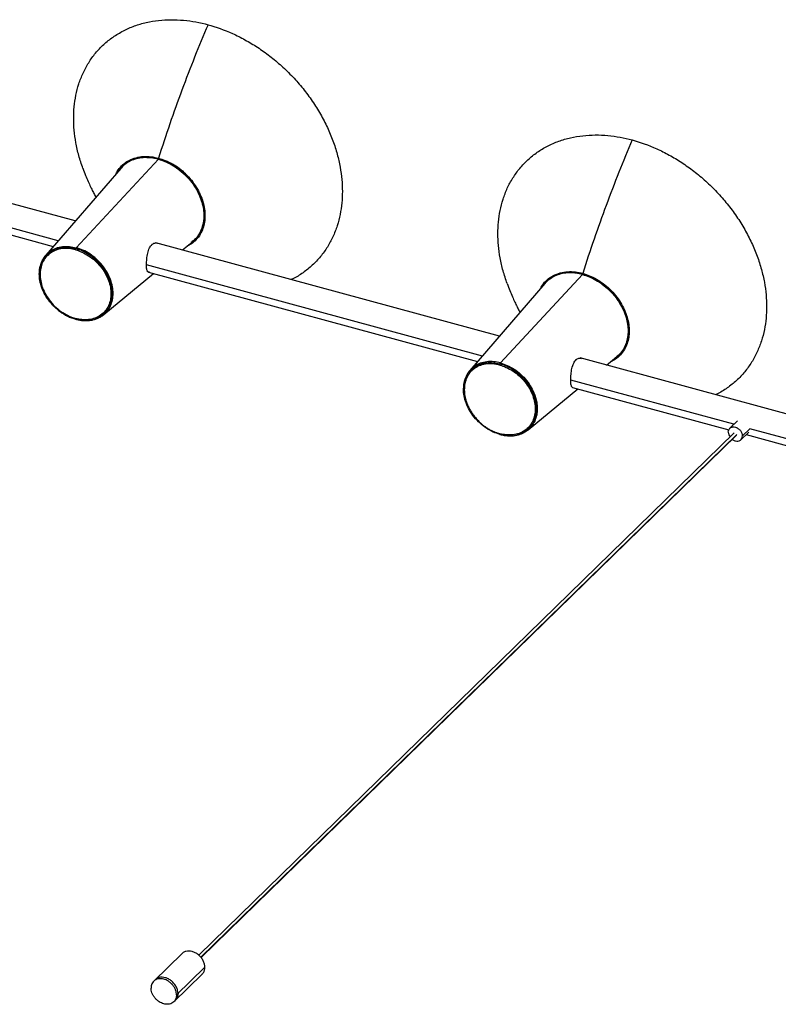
# Paper-space layout '_Trimétrica' of a CAD drawing. Header units: millimetres. Extents: x -1231 to -12, y 3188 to 3876.
# Tile 5 of 6: x -744 to -270, y 3188 to 3804. Entities that reach past the tile are written whole.
import ezdxf

# ---------------------------------------------------------------- set-up
doc = ezdxf.new("R2010")
doc.units = ezdxf.units.MM

psp = doc.layouts.new('_Trimétrica')

# ---------------------------------------------------------------- linework, layer by layer
at = {"color": 7, "linetype": 'Continuous', "lineweight": 25}
for p, q in [((-709.64, 3677.87), (-924.61, 3736.3)), ((-709.08, 3661.06), (-657.72, 3716.42)), ((-681.25, 3710.72), (-728.15, 3656.44)), ((-720.4, 3665.42), (-817.07, 3691.69)), ((-818.99, 3687.9), (-723.41, 3661.93)), ((-661.65, 3663.13), (-661.49, 3663.25)), ((-444.31, 3605.76), (-659.28, 3664.19)), ((-642.67, 3659.67), (-636.43, 3664.8)), ((-728.25, 3656.3), (-728.12, 3656.41)), ((-455.07, 3593.31), (-665.12, 3650.4)), ((-691.83, 3619.23), (-660.66, 3644.87)), ((-663.95, 3645.76), (-458.09, 3589.82)), ((-443.75, 3588.95), (-392.39, 3644.31)), ((-415.93, 3638.61), (-462.83, 3584.33)), ((-377.34, 3587.56), (-371.1, 3592.69)), ((-396.32, 3591.02), (-396.17, 3591.14)), ((-178.99, 3533.65), (-393.96, 3592.08)), ((-462.8, 3584.3), (-462.94, 3584.17)), ((-297.76, 3550.56), (-399.8, 3578.29)), ((-398.62, 3573.65), (-300.96, 3547.11)), ((-426.5, 3547.12), (-395.33, 3572.76)), ((-295.43, 3552.84), (-300.33, 3548.05)), ((-297.57, 3545.23), (-632.44, 3218.39)), ((-631.18, 3217.12), (-296.01, 3544.26)), ((-631.03, 3216.97), (-296.21, 3543.76)), ((-293.33, 3540.91), (-288.43, 3545.69)), ((-292.41, 3543.28), (-287.74, 3547.83)), ((-290.02, 3544.14), (-192.76, 3517.71)), ((-189.75, 3521.2), (-287.74, 3547.83)), ((-642.87, 3219.39), (-660.6, 3202.08)), ((-628.61, 3210.79), (-646.35, 3193.48)), ((-648.01, 3189.22), (-630.28, 3206.53))]:
    psp.add_line(p, q, dxfattribs=at)
for points, knots in [([(-710.68, 3742.01), (-710.68, 3746.81), (-710.24, 3751.66), (-708.8, 3758.83), (-708.19, 3761.2), (-706.69, 3765.86), (-705.81, 3768.15), (-703.76, 3772.61), (-702.6, 3774.77), (-699.99, 3778.94), (-698.56, 3780.95), (-695.42, 3784.75), (-693.71, 3786.55), (-690.07, 3789.91), (-688.12, 3791.47), (-684.02, 3794.33), (-681.86, 3795.63), (-677.37, 3797.94), (-675.04, 3798.96), (-670.24, 3800.7), (-667.77, 3801.42), (-662.73, 3802.57), (-660.17, 3803.01), (-655, 3803.58), (-652.39, 3803.73), (-647.16, 3803.76), (-644.55, 3803.64), (-636.75, 3802.92), (-631.61, 3801.95), (-626.66, 3800.61)], [0, 0, 0, 0, 0.125, 0.125, 0.1875, 0.1875, 0.25, 0.25, 0.3125, 0.3125, 0.375, 0.375, 0.4375, 0.4375, 0.5, 0.5, 0.5625, 0.5625, 0.625, 0.625, 0.6875, 0.6875, 0.75, 0.75, 0.8125, 0.8125, 0.875, 0.875, 1, 1, 1, 1]), ([(-626.66, 3800.61), (-632.34, 3787.34), (-637.8, 3773.66), (-648.16, 3745.73), (-653.05, 3731.49), (-657.61, 3717.12)], [0, 0, 0, 0, 0.5, 0.5, 1, 1, 1, 1]), ([(-626.66, 3800.61), (-621.71, 3799.26), (-616.57, 3797.44), (-608.77, 3793.92), (-606.15, 3792.62), (-600.92, 3789.74), (-598.31, 3788.18), (-593.14, 3784.79), (-590.58, 3782.97), (-585.55, 3779.08), (-583.08, 3777.01), (-578.28, 3772.66), (-575.94, 3770.38), (-571.45, 3765.62), (-569.29, 3763.15), (-565.19, 3758.06), (-563.25, 3755.44), (-559.6, 3750.1), (-557.9, 3747.37), (-554.76, 3741.87), (-553.32, 3739.08), (-550.72, 3733.5), (-549.56, 3730.7), (-547.51, 3725.13), (-546.62, 3722.36), (-545.13, 3716.89), (-544.52, 3714.19), (-543.07, 3706.23), (-542.63, 3701.13), (-542.63, 3696.34)], [0, 0, 0, 0, 0.125, 0.125, 0.1875, 0.1875, 0.25, 0.25, 0.3125, 0.3125, 0.375, 0.375, 0.4375, 0.4375, 0.5, 0.5, 0.5625, 0.5625, 0.625, 0.625, 0.6875, 0.6875, 0.75, 0.75, 0.8125, 0.8125, 0.875, 0.875, 1, 1, 1, 1]), ([(-704.9, 3710.79), (-705.8, 3713.43), (-707.61, 3718.77), (-709.37, 3726.74), (-710.49, 3734.54), (-710.62, 3739.55), (-710.68, 3742.01)], [0, 0, 0, 0, 0.251991, 0.508979, 0.758553, 1, 1, 1, 1]), ([(-445.36, 3669.9), (-445.36, 3674.7), (-444.92, 3679.55), (-443.47, 3686.72), (-442.86, 3689.09), (-441.37, 3693.75), (-440.48, 3696.04), (-438.43, 3700.5), (-437.27, 3702.66), (-434.67, 3706.83), (-433.23, 3708.84), (-430.09, 3712.64), (-428.39, 3714.44), (-424.74, 3717.8), (-422.8, 3719.36), (-418.7, 3722.22), (-416.54, 3723.52), (-412.05, 3725.83), (-409.71, 3726.85), (-404.91, 3728.59), (-402.44, 3729.31), (-397.41, 3730.47), (-394.85, 3730.9), (-389.68, 3731.47), (-387.07, 3731.62), (-381.84, 3731.65), (-379.22, 3731.53), (-371.42, 3730.81), (-366.28, 3729.84), (-361.33, 3728.5)], [0, 0, 0, 0, 0.125, 0.125, 0.1875, 0.1875, 0.25, 0.25, 0.3125, 0.3125, 0.375, 0.375, 0.4375, 0.4375, 0.5, 0.5, 0.5625, 0.5625, 0.625, 0.625, 0.6875, 0.6875, 0.75, 0.75, 0.8125, 0.8125, 0.875, 0.875, 1, 1, 1, 1]), ([(-361.33, 3728.5), (-367.02, 3715.23), (-372.48, 3701.55), (-382.83, 3673.62), (-387.72, 3659.38), (-392.28, 3645.01)], [0, 0, 0, 0, 0.5, 0.5, 1, 1, 1, 1]), ([(-361.33, 3728.5), (-356.38, 3727.15), (-351.24, 3725.33), (-343.44, 3721.81), (-340.83, 3720.51), (-335.6, 3717.64), (-332.99, 3716.07), (-327.82, 3712.68), (-325.26, 3710.86), (-320.22, 3706.97), (-317.76, 3704.9), (-312.95, 3700.55), (-310.62, 3698.27), (-306.13, 3693.51), (-303.97, 3691.04), (-299.87, 3685.95), (-297.92, 3683.33), (-294.28, 3677.99), (-292.57, 3675.27), (-289.43, 3669.76), (-288, 3666.97), (-285.39, 3661.39), (-284.23, 3658.59), (-282.18, 3653.02), (-281.3, 3650.25), (-279.8, 3644.78), (-279.19, 3642.08), (-277.75, 3634.12), (-277.31, 3629.02), (-277.31, 3624.23)], [0, 0, 0, 0, 0.125, 0.125, 0.1875, 0.1875, 0.25, 0.25, 0.3125, 0.3125, 0.375, 0.375, 0.4375, 0.4375, 0.5, 0.5, 0.5625, 0.5625, 0.625, 0.625, 0.6875, 0.6875, 0.75, 0.75, 0.8125, 0.8125, 0.875, 0.875, 1, 1, 1, 1]), ([(-684.11, 3707.41), (-683.73, 3708.2), (-682.65, 3710.38), (-679.93, 3713.25), (-676.15, 3715.88), (-671.79, 3717.56), (-667.12, 3718.29), (-662.35, 3718.19), (-659.16, 3717.47), (-657.61, 3717.12)], [0, 0, 0, 0, 0.088689, 0.247512, 0.407597, 0.563431, 0.715422, 0.861478, 1, 1, 1, 1]), ([(-683.62, 3707.98), (-683.59, 3708.05), (-682.98, 3709.39), (-681.16, 3711.54), (-678.14, 3714.26), (-674.5, 3716.24), (-670.48, 3717.49), (-666.23, 3717.95), (-661.94, 3717.76), (-659.08, 3717.1), (-657.69, 3716.78)], [0, 0, 0, 0, 0.00915, 0.154223, 0.301273, 0.448323, 0.593396, 0.734668, 0.870597, 1, 1, 1, 1]), ([(-657.72, 3716.42), (-659.1, 3716.73), (-661.92, 3717.39), (-666.16, 3717.58), (-670.35, 3717.11), (-674.34, 3715.9), (-677.88, 3713.89), (-680.19, 3712.1), (-681.09, 3710.85), (-681.21, 3710.69)], [0, 0, 0, 0, 0.149213, 0.305953, 0.468852, 0.636135, 0.805698, 0.97526, 1, 1, 1, 1]), ([(-657.72, 3716.46), (-659.27, 3716.84), (-661.74, 3717.44), (-664.1, 3717.42), (-664.97, 3717.41)], [0, 0, 0, 0, 0.632576, 1, 1, 1, 1]), ([(-657.72, 3716.46), (-656.04, 3716), (-654.3, 3715.38), (-650.77, 3713.79), (-648.99, 3712.82), (-645.48, 3710.52), (-643.76, 3709.2), (-640.51, 3706.25), (-638.97, 3704.62), (-636.19, 3701.17), (-634.95, 3699.35), (-632.82, 3695.61), (-631.93, 3693.71), (-630.55, 3689.93), (-630.04, 3688.07), (-629.39, 3684.47), (-629.24, 3682.74), (-629.24, 3681.12)], [0, 0, 0, 0, 0.125, 0.125, 0.25, 0.25, 0.375, 0.375, 0.5, 0.5, 0.625, 0.625, 0.75, 0.75, 0.875, 0.875, 1, 1, 1, 1]), ([(-657.72, 3716.42), (-656.34, 3715.99), (-653.51, 3715.1), (-649.27, 3712.99), (-645.08, 3710.25), (-641.1, 3706.86), (-637.52, 3702.94), (-634.48, 3698.65), (-632.11, 3694.15), (-630.44, 3689.63), (-629.49, 3685.26), (-629.18, 3681.1), (-629.49, 3677.11), (-630.44, 3673.26), (-632.12, 3669.66), (-634.14, 3666.79), (-635.84, 3665.41), (-636.5, 3664.87)], [0, 0, 0, 0, 0.06336, 0.129915, 0.199086, 0.270118, 0.342118, 0.414119, 0.485151, 0.554322, 0.620877, 0.684237, 0.747596, 0.814151, 0.883322, 0.954354, 1, 1, 1, 1]), ([(-657.69, 3716.78), (-656.29, 3716.34), (-653.43, 3715.45), (-649.14, 3713.31), (-644.9, 3710.53), (-640.87, 3707.1), (-637.25, 3703.14), (-634.17, 3698.79), (-631.77, 3694.24), (-630.08, 3689.66), (-629.12, 3685.24), (-628.81, 3681.04), (-629.12, 3676.99), (-630.09, 3673.1), (-631.76, 3669.44), (-634.19, 3666.22), (-636.6, 3663.96), (-638.36, 3663.05), (-638.88, 3662.78)], [0, 0, 0, 0, 0.059944, 0.122911, 0.188353, 0.255556, 0.323675, 0.391794, 0.458996, 0.524438, 0.587406, 0.647349, 0.707293, 0.77026, 0.835703, 0.902905, 0.971024, 1, 1, 1, 1]), ([(-657.61, 3717.12), (-656.2, 3716.68), (-653.31, 3715.77), (-648.98, 3713.61), (-644.7, 3710.81), (-640.63, 3707.35), (-636.97, 3703.35), (-633.87, 3698.96), (-631.45, 3694.37), (-629.75, 3689.75), (-628.77, 3685.29), (-628.46, 3681.04), (-628.77, 3676.96), (-629.75, 3673.03), (-631.44, 3669.34), (-633.88, 3666.08), (-636.73, 3663.5), (-638.99, 3662.37), (-639.99, 3661.87)], [0, 0, 0, 0, 0.058461, 0.11987, 0.183693, 0.249233, 0.315666, 0.382099, 0.447639, 0.511462, 0.572871, 0.631332, 0.689792, 0.751202, 0.815024, 0.880564, 0.946998, 1, 1, 1, 1]), ([(-704.92, 3710.8), (-704.37, 3709.33), (-703.38, 3706.67), (-701.76, 3702.81), (-700.17, 3699.26), (-698.7, 3696.24), (-697.65, 3694.17), (-697.01, 3693.01), (-696.83, 3692.69)], [0, 0, 0, 0, 0.26413, 0.478828, 0.651581, 0.80222, 0.944422, 1, 1, 1, 1]), ([(-637.1, 3703.33), (-637.1, 3703.34), (-638.12, 3704.78), (-640.66, 3707.31), (-644.59, 3710.78), (-647.49, 3712.57), (-648.92, 3713.45)], [0, 0, 0, 0, 0.000774, 0.33981, 0.674286, 1, 1, 1, 1]), ([(-542.63, 3696.34), (-542.7, 3693.91), (-542.83, 3688.98), (-543.94, 3681.78), (-545.77, 3674.68), (-548.43, 3667.83), (-551.91, 3661.35), (-556.23, 3655.37), (-561.31, 3649.97), (-567.17, 3645.36), (-571.64, 3642.43), (-574.29, 3641.3), (-574.59, 3641.17)], [0, 0, 0, 0, 0.099762, 0.202881, 0.309064, 0.417943, 0.529078, 0.641968, 0.756059, 0.87076, 0.985461, 1, 1, 1, 1]), ([(-629.24, 3681.12), (-629.29, 3679.62), (-629.36, 3677.25), (-630.04, 3675.15), (-630.29, 3674.38)], [0, 0, 0, 0, 0.632576, 1, 1, 1, 1]), ([(-635.1, 3666.09), (-635.36, 3665.77), (-635.91, 3665.07), (-636.69, 3664.61), (-637.1, 3664.36)], [0, 0, 0, 0, 0.466563, 1, 1, 1, 1]), ([(-439.57, 3638.68), (-440.47, 3641.32), (-442.29, 3646.66), (-444.04, 3654.63), (-445.16, 3662.43), (-445.29, 3667.44), (-445.36, 3669.9)], [0, 0, 0, 0, 0.251991, 0.50898, 0.758554, 1, 1, 1, 1]), ([(-709.39, 3616.35), (-710.73, 3616.72), (-712.13, 3617.21), (-714.95, 3618.48), (-716.37, 3619.26), (-719.17, 3621.1), (-720.55, 3622.16), (-723.15, 3624.51), (-724.38, 3625.81), (-726.6, 3628.57), (-727.6, 3630.03), (-729.3, 3633.02), (-730.01, 3634.54), (-731.12, 3637.56), (-731.52, 3639.05), (-732.04, 3641.93), (-732.16, 3643.31), (-732.16, 3645.91), (-732.04, 3647.23), (-731.52, 3649.82), (-731.12, 3651.09), (-730.01, 3653.5), (-729.3, 3654.64), (-727.6, 3656.71), (-726.6, 3657.62), (-724.38, 3659.17), (-723.15, 3659.81), (-720.55, 3660.75), (-719.17, 3661.06), (-716.37, 3661.37), (-714.95, 3661.38), (-712.13, 3661.11), (-710.73, 3660.85), (-709.39, 3660.49)], [0, 0, 0, 0, 0.0625, 0.0625, 0.125, 0.125, 0.1875, 0.1875, 0.25, 0.25, 0.3125, 0.3125, 0.375, 0.375, 0.4375, 0.4375, 0.5, 0.5, 0.5625, 0.5625, 0.625, 0.625, 0.6875, 0.6875, 0.75, 0.75, 0.8125, 0.8125, 0.875, 0.875, 0.9375, 0.9375, 1, 1, 1, 1]), ([(-709.52, 3659.77), (-710.83, 3660.13), (-712.18, 3660.38), (-714.92, 3660.64), (-716.31, 3660.64), (-719.04, 3660.33), (-720.38, 3660.03), (-722.91, 3659.11), (-724.11, 3658.5), (-726.27, 3656.99), (-727.24, 3656.09), (-728.9, 3654.09), (-729.58, 3652.98), (-730.66, 3650.63), (-731.06, 3649.39), (-731.56, 3646.87), (-731.68, 3645.58), (-731.68, 3643.05), (-731.56, 3641.71), (-731.06, 3638.91), (-730.66, 3637.46), (-729.58, 3634.52), (-728.9, 3633.04), (-727.24, 3630.13), (-726.27, 3628.71), (-724.11, 3626.02), (-722.91, 3624.76), (-720.38, 3622.47), (-719.04, 3621.44), (-716.31, 3619.65), (-714.92, 3618.89), (-712.18, 3617.65), (-710.83, 3617.17), (-709.52, 3616.82)], [0, 0, 0, 0, 0.0625, 0.0625, 0.125, 0.125, 0.1875, 0.1875, 0.25, 0.25, 0.3125, 0.3125, 0.375, 0.375, 0.4375, 0.4375, 0.5, 0.5, 0.5625, 0.5625, 0.625, 0.625, 0.6875, 0.6875, 0.75, 0.75, 0.8125, 0.8125, 0.875, 0.875, 0.9375, 0.9375, 1, 1, 1, 1]), ([(-728.12, 3656.41), (-727.25, 3657.31), (-725.43, 3659.18), (-721.79, 3660.98), (-717.68, 3661.93), (-713.38, 3662.01), (-710.48, 3661.37), (-709.08, 3661.06)], [0, 0, 0, 0, 0.194357, 0.406014, 0.613273, 0.812259, 1, 1, 1, 1]), ([(-709.39, 3660.49), (-709.43, 3660.37), (-709.46, 3660.25), (-709.51, 3660), (-709.52, 3659.88), (-709.52, 3659.77)], [0, 0, 0, 0, 0.5, 0.5, 1, 1, 1, 1]), ([(-709.39, 3660.49), (-709.35, 3660.61), (-709.3, 3660.73), (-709.19, 3660.92), (-709.13, 3661), (-709.08, 3661.06)], [0, 0, 0, 0, 0.5, 0.5, 1, 1, 1, 1]), ([(-709.39, 3616.35), (-708.05, 3615.99), (-706.66, 3615.73), (-703.84, 3615.47), (-702.41, 3615.47), (-699.61, 3615.78), (-698.23, 3616.09), (-695.63, 3617.04), (-694.4, 3617.67), (-692.18, 3619.22), (-691.19, 3620.14), (-689.48, 3622.2), (-688.78, 3623.34), (-687.67, 3625.75), (-687.26, 3627.02), (-686.74, 3629.62), (-686.62, 3630.93), (-686.62, 3633.53), (-686.74, 3634.91), (-687.26, 3637.79), (-687.67, 3639.28), (-688.78, 3642.3), (-689.48, 3643.82), (-691.19, 3646.81), (-692.18, 3648.27), (-694.4, 3651.03), (-695.63, 3652.33), (-698.23, 3654.68), (-699.61, 3655.74), (-702.41, 3657.58), (-703.84, 3658.36), (-706.66, 3659.63), (-708.05, 3660.12), (-709.39, 3660.49)], [0, 0, 0, 0, 0.0625, 0.0625, 0.125, 0.125, 0.1875, 0.1875, 0.25, 0.25, 0.3125, 0.3125, 0.375, 0.375, 0.4375, 0.4375, 0.5, 0.5, 0.5625, 0.5625, 0.625, 0.625, 0.6875, 0.6875, 0.75, 0.75, 0.8125, 0.8125, 0.875, 0.875, 0.9375, 0.9375, 1, 1, 1, 1]), ([(-691.91, 3619.31), (-691.17, 3619.93), (-689.41, 3621.4), (-687.55, 3624.56), (-686.3, 3628.36), (-685.91, 3632.43), (-686.3, 3636.7), (-687.54, 3641.2), (-689.68, 3645.79), (-692.67, 3650.17), (-696.35, 3654.08), (-700.48, 3657.26), (-704.78, 3659.67), (-707.67, 3660.61), (-709.08, 3661.06)], [0, 0, 0, 0, 0.0635458, 0.1515569, 0.2360551, 0.3157779, 0.3955008, 0.479999, 0.5680101, 0.657889, 0.7477678, 0.835779, 0.9202772, 1, 1, 1, 1]), ([(-663.33, 3645.79), (-663.33, 3645.79), (-663.59, 3645.68), (-663.96, 3645.73), (-664.43, 3646.01), (-664.76, 3646.67), (-664.98, 3647.65), (-665.1, 3648.92), (-665.13, 3650.43), (-665.09, 3652.13), (-664.96, 3653.95), (-664.74, 3655.82), (-664.4, 3657.67), (-663.93, 3659.41), (-663.31, 3660.94), (-662.56, 3662.23), (-661.95, 3662.83), (-661.65, 3663.13)], [0, 0, 0, 0, 0.0002167, 0.0717812, 0.1435095, 0.2163278, 0.2887461, 0.3600775, 0.4310119, 0.5020015, 0.5731013, 0.6450354, 0.7171662, 0.7893441, 0.8612583, 0.9306138, 1, 1, 1, 1]), ([(-661.49, 3663.25), (-661.17, 3663.46), (-660.51, 3663.9), (-659.45, 3664.13), (-658.76, 3664), (-658.43, 3663.94)], [0, 0, 0, 0, 0.3276237, 0.6743211, 1, 1, 1, 1]), ([(-728.15, 3656.45), (-728.89, 3655.43), (-730.26, 3653.56), (-731.23, 3651.36), (-731.46, 3650.26), (-731.46, 3650.25)], [0, 0, 0, 0, 0.541363, 0.995791, 1, 1, 1, 1]), ([(-709.52, 3659.77), (-708.21, 3659.42), (-706.86, 3658.94), (-704.12, 3657.7), (-702.73, 3656.94), (-700, 3655.15), (-698.66, 3654.12), (-696.13, 3651.83), (-694.93, 3650.57), (-692.77, 3647.88), (-691.8, 3646.46), (-690.14, 3643.55), (-689.46, 3642.07), (-688.38, 3639.13), (-687.98, 3637.68), (-687.48, 3634.88), (-687.36, 3633.54), (-687.36, 3631.01), (-687.48, 3629.73), (-687.98, 3627.2), (-688.38, 3625.96), (-689.46, 3623.61), (-690.14, 3622.5), (-691.8, 3620.5), (-692.77, 3619.6), (-694.93, 3618.1), (-696.13, 3617.48), (-698.66, 3616.56), (-700, 3616.26), (-702.73, 3615.96), (-704.12, 3615.95), (-706.86, 3616.21), (-708.21, 3616.46), (-709.52, 3616.82)], [0, 0, 0, 0, 0.0625, 0.0625, 0.125, 0.125, 0.1875, 0.1875, 0.25, 0.25, 0.3125, 0.3125, 0.375, 0.375, 0.4375, 0.4375, 0.5, 0.5, 0.5625, 0.5625, 0.625, 0.625, 0.6875, 0.6875, 0.75, 0.75, 0.8125, 0.8125, 0.875, 0.875, 0.9375, 0.9375, 1, 1, 1, 1]), ([(-731.46, 3650.25), (-731.68, 3649.38), (-732.07, 3647.78), (-732.3, 3644.61), (-732, 3640.69), (-730.71, 3636.01), (-728.95, 3632.28), (-727.13, 3629.35), (-725.28, 3626.85), (-722.62, 3623.94), (-719, 3620.86), (-715.28, 3618.61), (-711.94, 3617.11), (-710.18, 3616.58), (-709.28, 3616.3)], [0, 0, 0, 0, 0.068919, 0.126812, 0.238061, 0.350364, 0.457225, 0.508208, 0.572442, 0.655938, 0.757301, 0.873523, 0.935864, 1, 1, 1, 1]), ([(-418.79, 3635.3), (-418.4, 3636.09), (-417.33, 3638.28), (-414.6, 3641.14), (-410.83, 3643.77), (-406.46, 3645.45), (-401.79, 3646.18), (-397.02, 3646.08), (-393.83, 3645.36), (-392.28, 3645.01)], [0, 0, 0, 0, 0.088689, 0.247512, 0.407597, 0.563431, 0.715422, 0.861478, 1, 1, 1, 1]), ([(-418.3, 3635.87), (-418.26, 3635.94), (-417.66, 3637.28), (-415.83, 3639.43), (-412.82, 3642.15), (-409.18, 3644.13), (-405.16, 3645.38), (-400.91, 3645.84), (-396.62, 3645.65), (-393.76, 3644.99), (-392.36, 3644.67)], [0, 0, 0, 0, 0.00915, 0.154223, 0.301273, 0.448323, 0.593396, 0.734668, 0.870597, 1, 1, 1, 1]), ([(-392.39, 3644.31), (-393.77, 3644.62), (-396.6, 3645.28), (-400.84, 3645.47), (-405.03, 3645), (-409.02, 3643.79), (-412.55, 3641.78), (-414.86, 3639.99), (-415.77, 3638.74), (-415.88, 3638.58)], [0, 0, 0, 0, 0.149213, 0.305953, 0.468852, 0.636135, 0.805698, 0.97526, 1, 1, 1, 1]), ([(-392.39, 3644.35), (-393.95, 3644.73), (-396.41, 3645.33), (-398.77, 3645.31), (-399.64, 3645.3)], [0, 0, 0, 0, 0.632576, 1, 1, 1, 1]), ([(-392.39, 3644.35), (-390.71, 3643.89), (-388.97, 3643.27), (-385.45, 3641.68), (-383.66, 3640.71), (-380.16, 3638.41), (-378.44, 3637.09), (-375.18, 3634.14), (-373.65, 3632.52), (-370.87, 3629.07), (-369.62, 3627.24), (-367.49, 3623.5), (-366.61, 3621.6), (-365.22, 3617.82), (-364.72, 3615.96), (-364.06, 3612.36), (-363.92, 3610.63), (-363.92, 3609.01)], [0, 0, 0, 0, 0.125, 0.125, 0.25, 0.25, 0.375, 0.375, 0.5, 0.5, 0.625, 0.625, 0.75, 0.75, 0.875, 0.875, 1, 1, 1, 1]), ([(-392.39, 3644.31), (-391.01, 3643.88), (-388.19, 3642.99), (-383.95, 3640.88), (-379.75, 3638.14), (-375.78, 3634.75), (-372.19, 3630.83), (-369.16, 3626.54), (-366.78, 3622.04), (-365.12, 3617.52), (-364.16, 3613.15), (-363.86, 3608.99), (-364.16, 3605), (-365.11, 3601.15), (-366.8, 3597.55), (-368.82, 3594.68), (-370.51, 3593.3), (-371.17, 3592.76)], [0, 0, 0, 0, 0.06336, 0.129915, 0.199086, 0.270118, 0.342118, 0.414119, 0.485151, 0.554322, 0.620877, 0.684237, 0.747596, 0.814151, 0.883322, 0.954354, 1, 1, 1, 1]), ([(-373.56, 3590.67), (-373.03, 3590.94), (-371.28, 3591.85), (-368.87, 3594.11), (-366.44, 3597.33), (-364.76, 3600.99), (-363.79, 3604.88), (-363.48, 3608.93), (-363.79, 3613.13), (-364.76, 3617.55), (-366.44, 3622.13), (-368.85, 3626.68), (-371.92, 3631.03), (-375.55, 3634.99), (-379.57, 3638.42), (-383.82, 3641.2), (-388.11, 3643.34), (-390.97, 3644.23), (-392.36, 3644.67)], [0, 0, 0, 0, 0.028976, 0.097095, 0.164297, 0.22974, 0.292707, 0.352651, 0.412594, 0.475562, 0.541004, 0.608206, 0.676325, 0.744444, 0.811647, 0.877089, 0.940056, 1, 1, 1, 1]), ([(-392.28, 3645.01), (-390.87, 3644.57), (-387.99, 3643.66), (-383.66, 3641.5), (-379.37, 3638.7), (-375.31, 3635.24), (-371.65, 3631.24), (-368.55, 3626.85), (-366.12, 3622.26), (-364.42, 3617.64), (-363.45, 3613.18), (-363.13, 3608.93), (-363.44, 3604.85), (-364.42, 3600.93), (-366.12, 3597.23), (-368.56, 3593.97), (-371.41, 3591.39), (-373.66, 3590.26), (-374.66, 3589.76)], [0, 0, 0, 0, 0.058461, 0.11987, 0.183693, 0.249233, 0.315666, 0.382099, 0.447639, 0.511462, 0.572871, 0.631332, 0.689792, 0.751202, 0.815024, 0.880564, 0.946998, 1, 1, 1, 1]), ([(-439.59, 3638.69), (-439.04, 3637.22), (-438.05, 3634.56), (-436.43, 3630.69), (-434.84, 3627.15), (-433.38, 3624.15), (-432.33, 3622.08), (-431.7, 3620.92), (-431.51, 3620.58)], [0, 0, 0, 0, 0.26395, 0.478677, 0.651611, 0.801483, 0.941302, 1, 1, 1, 1]), ([(-709.08, 3616.39), (-710.44, 3616.76), (-711.85, 3617.26), (-714.7, 3618.55), (-716.14, 3619.34), (-718.98, 3621.2), (-720.37, 3622.27), (-723.01, 3624.65), (-724.25, 3625.97), (-725.37, 3627.36)], [0, 0, 0, 0, 0.25, 0.25, 0.5, 0.5, 0.75, 0.75, 1, 1, 1, 1]), ([(-277.31, 3624.23), (-277.37, 3621.8), (-277.51, 3616.87), (-278.61, 3609.67), (-280.44, 3602.57), (-283.1, 3595.72), (-286.59, 3589.24), (-290.9, 3583.26), (-295.98, 3577.86), (-301.85, 3573.25), (-306.32, 3570.32), (-308.96, 3569.19), (-309.26, 3569.06)], [0, 0, 0, 0, 0.099762, 0.202881, 0.309064, 0.417943, 0.529078, 0.641968, 0.756059, 0.87076, 0.985461, 1, 1, 1, 1]), ([(-709.52, 3616.82), (-709.52, 3616.71), (-709.51, 3616.61), (-709.46, 3616.45), (-709.43, 3616.39), (-709.39, 3616.35)], [0, 0, 0, 0, 0.5, 0.5, 1, 1, 1, 1]), ([(-709.32, 3616.32), (-708.66, 3616.15), (-707.27, 3615.8), (-705.13, 3615.51), (-702.93, 3615.41), (-700.75, 3615.53), (-698.63, 3615.9), (-696.75, 3616.42), (-695.66, 3616.93), (-695.19, 3617.14)], [0, 0, 0, 0, 0.1302, 0.27743, 0.426719, 0.577927, 0.731032, 0.886129, 1, 1, 1, 1]), ([(-695.19, 3617.14), (-695.01, 3617.22), (-694.17, 3617.57), (-693.05, 3618.29), (-692.16, 3618.97), (-691.83, 3619.23)], [0, 0, 0, 0, 0.145643, 0.681656, 1, 1, 1, 1]), ([(-709.39, 3616.35), (-709.35, 3616.32), (-709.29, 3616.29), (-709.22, 3616.31), (-709.2, 3616.32)], [0, 0, 0, 0, 0.754087, 1, 1, 1, 1]), ([(-363.92, 3609.01), (-363.96, 3607.51), (-364.03, 3605.14), (-364.71, 3603.04), (-364.96, 3602.27)], [0, 0, 0, 0, 0.632576, 1, 1, 1, 1]), ([(-369.77, 3593.98), (-370.03, 3593.66), (-370.59, 3592.96), (-371.36, 3592.5), (-371.77, 3592.26)], [0, 0, 0, 0, 0.466563, 1, 1, 1, 1]), ([(-466.78, 3573.06), (-466.71, 3574.19), (-466.57, 3576.73), (-465.34, 3580.32), (-463.24, 3583.71), (-460.28, 3586.43), (-456.64, 3588.31), (-452.56, 3589.24), (-448.32, 3589.31), (-445.46, 3588.68), (-444.07, 3588.38)], [0, 0, 0, 0, 0.1015199, 0.2271114, 0.3579242, 0.4915131, 0.6251019, 0.7559147, 0.8815062, 1, 1, 1, 1]), ([(-444.19, 3587.66), (-444.35, 3587.7), (-444.65, 3587.78), (-445.1, 3587.89), (-445.55, 3587.99), (-446, 3588.08), (-446.44, 3588.17), (-446.89, 3588.24), (-447.34, 3588.3), (-447.78, 3588.36), (-448.78, 3588.46), (-450.33, 3588.53), (-452.39, 3588.41), (-454.41, 3588.06), (-456.36, 3587.49), (-458.19, 3586.69), (-459.89, 3585.67), (-461.43, 3584.44), (-462.77, 3583.02), (-463.91, 3581.44), (-464.82, 3579.74), (-465.53, 3577.93), (-466.16, 3575.47), (-466.48, 3572.24), (-466.16, 3568.84), (-465.53, 3566.04), (-464.82, 3563.85), (-463.91, 3561.65), (-462.77, 3559.45), (-461.43, 3557.3), (-459.89, 3555.24), (-458.19, 3553.29), (-456.36, 3551.49), (-454.41, 3549.86), (-452.39, 3548.42), (-450.33, 3547.18), (-448.67, 3546.35), (-447.43, 3545.81), (-446.62, 3545.49), (-445.82, 3545.2), (-445.01, 3544.94), (-444.47, 3544.78), (-444.19, 3544.71)], [0, 0, 0, 0, 0.006487, 0.012964, 0.019435, 0.025902, 0.032368, 0.038835, 0.045306, 0.051785, 0.058273, 0.089145, 0.120023, 0.152182, 0.184348, 0.217191, 0.250041, 0.282884, 0.315734, 0.347893, 0.380058, 0.41093, 0.441809, 0.500001, 0.558193, 0.589065, 0.619944, 0.652103, 0.684268, 0.717111, 0.749961, 0.782805, 0.815655, 0.847813, 0.879979, 0.910851, 0.94173, 0.953398, 0.965044, 0.976682, 0.988329, 1, 1, 1, 1]), ([(-443.75, 3588.95), (-445.16, 3589.26), (-448.05, 3589.9), (-452.35, 3589.82), (-456.47, 3588.87), (-460.11, 3587.07), (-461.93, 3585.2), (-462.8, 3584.3)], [0, 0, 0, 0, 0.187738, 0.38672, 0.593976, 0.80563, 1, 1, 1, 1]), ([(-444.07, 3588.38), (-444.11, 3588.25), (-444.14, 3588.12), (-444.19, 3587.88), (-444.19, 3587.76), (-444.19, 3587.66)], [0, 0, 0, 0, 0.5, 0.5, 1, 1, 1, 1]), ([(-444.19, 3587.66), (-442.89, 3587.31), (-441.53, 3586.83), (-438.79, 3585.59), (-437.4, 3584.83), (-434.67, 3583.04), (-433.33, 3582.01), (-430.8, 3579.72), (-429.61, 3578.46), (-427.44, 3575.77), (-426.47, 3574.35), (-424.82, 3571.44), (-424.13, 3569.96), (-423.05, 3567.02), (-422.66, 3565.57), (-422.15, 3562.77), (-422.03, 3561.43), (-422.03, 3558.9), (-422.15, 3557.62), (-422.66, 3555.09), (-423.05, 3553.86), (-424.13, 3551.5), (-424.82, 3550.39), (-426.47, 3548.39), (-427.44, 3547.49), (-429.61, 3545.99), (-430.8, 3545.37), (-433.33, 3544.45), (-434.67, 3544.15), (-437.4, 3543.85), (-438.79, 3543.84), (-441.53, 3544.1), (-442.89, 3544.35), (-444.19, 3544.71)], [0, 0, 0, 0, 0.0625, 0.0625, 0.125, 0.125, 0.1875, 0.1875, 0.25, 0.25, 0.3125, 0.3125, 0.375, 0.375, 0.4375, 0.4375, 0.5, 0.5, 0.5625, 0.5625, 0.625, 0.625, 0.6875, 0.6875, 0.75, 0.75, 0.8125, 0.8125, 0.875, 0.875, 0.9375, 0.9375, 1, 1, 1, 1]), ([(-444.07, 3588.38), (-444.03, 3588.49), (-443.98, 3588.61), (-443.87, 3588.8), (-443.81, 3588.89), (-443.75, 3588.95)], [0, 0, 0, 0, 0.5, 0.5, 1, 1, 1, 1]), ([(-444.07, 3544.24), (-442.73, 3543.88), (-441.33, 3543.62), (-438.51, 3543.36), (-437.09, 3543.36), (-434.28, 3543.67), (-432.91, 3543.98), (-430.31, 3544.93), (-429.08, 3545.56), (-426.86, 3547.11), (-425.86, 3548.03), (-424.16, 3550.09), (-423.45, 3551.23), (-422.34, 3553.64), (-421.94, 3554.92), (-421.42, 3557.51), (-421.3, 3558.82), (-421.3, 3561.42), (-421.42, 3562.8), (-421.94, 3565.68), (-422.34, 3567.17), (-423.45, 3570.19), (-424.16, 3571.71), (-425.86, 3574.7), (-426.86, 3576.16), (-429.08, 3578.92), (-430.31, 3580.22), (-432.91, 3582.57), (-434.28, 3583.63), (-437.09, 3585.47), (-438.51, 3586.25), (-441.33, 3587.52), (-442.73, 3588.01), (-444.07, 3588.38)], [0, 0, 0, 0, 0.0625, 0.0625, 0.125, 0.125, 0.1875, 0.1875, 0.25, 0.25, 0.3125, 0.3125, 0.375, 0.375, 0.4375, 0.4375, 0.5, 0.5, 0.5625, 0.5625, 0.625, 0.625, 0.6875, 0.6875, 0.75, 0.75, 0.8125, 0.8125, 0.875, 0.875, 0.9375, 0.9375, 1, 1, 1, 1]), ([(-443.75, 3588.95), (-442.35, 3588.5), (-439.45, 3587.56), (-435.16, 3585.15), (-431.03, 3581.97), (-427.34, 3578.06), (-424.35, 3573.68), (-422.21, 3569.09), (-420.98, 3564.59), (-420.58, 3560.32), (-420.97, 3556.25), (-422.23, 3552.45), (-424.08, 3549.29), (-425.84, 3547.82), (-426.58, 3547.2)], [0, 0, 0, 0, 0.079723, 0.164221, 0.252232, 0.342111, 0.43199, 0.520001, 0.604499, 0.684222, 0.763945, 0.848443, 0.936454, 1, 1, 1, 1]), ([(-398.62, 3573.65), (-398.78, 3573.73), (-399.11, 3573.9), (-399.44, 3574.56), (-399.65, 3575.54), (-399.77, 3576.81), (-399.81, 3578.32), (-399.77, 3580.02), (-399.64, 3581.84), (-399.42, 3583.72), (-399.08, 3585.56), (-398.61, 3587.3), (-397.99, 3588.83), (-397.23, 3590.12), (-396.63, 3590.72), (-396.32, 3591.02)], [0, 0, 0, 0, 0.077084, 0.15555, 0.233584, 0.310448, 0.386884, 0.463379, 0.539993, 0.617506, 0.695231, 0.773007, 0.850498, 0.925233, 1, 1, 1, 1]), ([(-396.17, 3591.14), (-395.85, 3591.35), (-395.18, 3591.79), (-394.12, 3592.03), (-393.43, 3591.89), (-393.1, 3591.83)], [0, 0, 0, 0, 0.327624, 0.674321, 1, 1, 1, 1]), ([(-465.27, 3580.41), (-465.38, 3580.18), (-465.78, 3579.4), (-466.17, 3578.11), (-466.55, 3576.53), (-466.81, 3574.88), (-466.85, 3573.66), (-466.88, 3572.98)], [0, 0, 0, 0, 0.102492, 0.356678, 0.539496, 0.743059, 1, 1, 1, 1]), ([(-462.83, 3584.33), (-463.44, 3583.56), (-464.4, 3582.35), (-465.04, 3580.92), (-465.27, 3580.41)], [0, 0, 0, 0, 0.64249, 1, 1, 1, 1]), ([(-465.05, 3580.87), (-465.1, 3580.81), (-465.18, 3580.7), (-465.21, 3580.57), (-465.23, 3580.52)], [0, 0, 0, 0, 0.633588, 1, 1, 1, 1]), ([(-444.07, 3544.24), (-445.46, 3544.69), (-448.32, 3545.62), (-452.56, 3548), (-456.64, 3551.14), (-460.28, 3555), (-463.24, 3559.33), (-465.37, 3563.87), (-466.52, 3568.29), (-466.96, 3571.39), (-466.8, 3572.87), (-466.78, 3573.06)], [0, 0, 0, 0, 0.114603, 0.236071, 0.362589, 0.491792, 0.620994, 0.747512, 0.86898, 0.983583, 1, 1, 1, 1]), ([(-301.25, 3545.68), (-301.25, 3546.19), (-301.16, 3546.71), (-300.83, 3547.41), (-300.7, 3547.63), (-300.37, 3548.03), (-300.17, 3548.21), (-299.74, 3548.51), (-299.5, 3548.63), (-299, 3548.82), (-298.73, 3548.88), (-297.91, 3548.97), (-297.35, 3548.91), (-296.31, 3548.62), (-295.75, 3548.38), (-294.93, 3547.84), (-294.66, 3547.64), (-294.16, 3547.18), (-293.92, 3546.93), (-293.49, 3546.39), (-293.3, 3546.11), (-292.96, 3545.53), (-292.83, 3545.23), (-292.5, 3544.35), (-292.41, 3543.78), (-292.41, 3543.28)], [0, 0, 0, 0, 0.125, 0.125, 0.1875, 0.1875, 0.25, 0.25, 0.3125, 0.3125, 0.375, 0.375, 0.5, 0.5, 0.625, 0.625, 0.6875, 0.6875, 0.75, 0.75, 0.8125, 0.8125, 0.875, 0.875, 1, 1, 1, 1]), ([(-444.19, 3544.71), (-444.19, 3544.61), (-444.19, 3544.51), (-444.14, 3544.35), (-444.11, 3544.28), (-444.07, 3544.24)], [0, 0, 0, 0, 0.5, 0.5, 1, 1, 1, 1]), ([(-443.9, 3544.21), (-443.92, 3544.2), (-443.98, 3544.17), (-444.03, 3544.21), (-444.07, 3544.24)], [0, 0, 0, 0, 0.223386, 1, 1, 1, 1]), ([(-443.99, 3544.2), (-443.12, 3543.99), (-441.56, 3543.61), (-439.54, 3543.39), (-437.78, 3543.31), (-436.01, 3543.38), (-434.31, 3543.6), (-432.92, 3543.91), (-431.91, 3544.2), (-431.01, 3544.51), (-430.45, 3544.76), (-430.17, 3544.88)], [0, 0, 0, 0, 0.177968, 0.317872, 0.415401, 0.544733, 0.695237, 0.785921, 0.860042, 0.929502, 1, 1, 1, 1]), ([(-430.17, 3544.88), (-430.04, 3544.93), (-429.38, 3545.21), (-428.11, 3545.91), (-427.08, 3546.69), (-426.5, 3547.12)], [0, 0, 0, 0, 0.090489, 0.494831, 1, 1, 1, 1]), ([(-426.58, 3547.2), (-426.85, 3546.9), (-427.17, 3546.53), (-427.61, 3546.32), (-427.68, 3546.28)], [0, 0, 0, 0, 0.8290664, 1, 1, 1, 1]), ([(-301.25, 3545.68), (-301.2, 3545.12), (-301.11, 3544.09), (-300.47, 3543.12), (-300.18, 3542.68)], [0, 0, 0, 0, 0.5435749, 1, 1, 1, 1]), ([(-298.79, 3541.24), (-298.68, 3541.14), (-298.12, 3540.6), (-296.81, 3540.12), (-295.12, 3539.93), (-293.62, 3540.49), (-292.6, 3541.67), (-292.47, 3542.76), (-292.41, 3543.28)], [0, 0, 0, 0, 0.044878, 0.229808, 0.414737, 0.614904, 0.81507, 1, 1, 1, 1]), ([(-628.61, 3210.79), (-628.66, 3211.44), (-628.76, 3212.78), (-629.57, 3214.89), (-630.87, 3216.93), (-632.61, 3218.68), (-634.56, 3219.96), (-636.57, 3220.75), (-638.59, 3221.06), (-640.52, 3220.82), (-642.01, 3220.22), (-642.62, 3219.54), (-642.81, 3219.33)], [0, 0, 0, 0, 0.099314, 0.205801, 0.316273, 0.426745, 0.533232, 0.632546, 0.73186, 0.838347, 0.948819, 1, 1, 1, 1]), ([(-630.34, 3206.59), (-630.09, 3206.81), (-629.39, 3207.44), (-628.77, 3208.9), (-628.66, 3210.18), (-628.61, 3210.79)], [0, 0, 0, 0, 0.223663, 0.62536, 1, 1, 1, 1]), ([(-645.41, 3194.4), (-645.46, 3195.04), (-645.56, 3196.38), (-646.37, 3198.49), (-647.67, 3200.53), (-649.41, 3202.28), (-651.36, 3203.56), (-653.37, 3204.35), (-655.39, 3204.66), (-657.32, 3204.42), (-658.81, 3203.82), (-659.42, 3203.14), (-659.61, 3202.93)], [0, 0, 0, 0, 0.099314, 0.205801, 0.316273, 0.426745, 0.533232, 0.632546, 0.73186, 0.838347, 0.948819, 1, 1, 1, 1]), ([(-645.41, 3194.4), (-645.46, 3195.04), (-645.56, 3196.38), (-646.37, 3198.49), (-647.67, 3200.53), (-649.41, 3202.28), (-651.36, 3203.56), (-653.37, 3204.35), (-655.39, 3204.66), (-657.32, 3204.42), (-658.81, 3203.82), (-659.42, 3203.14), (-659.61, 3202.93)], [0, 0, 0, 0, 0.099314, 0.205801, 0.316273, 0.426745, 0.533232, 0.632546, 0.73186, 0.838347, 0.948819, 1, 1, 1, 1]), ([(-646.35, 3193.48), (-646.35, 3193.94), (-646.39, 3194.42), (-646.57, 3195.43), (-646.71, 3195.95), (-647.1, 3197), (-647.35, 3197.54), (-647.94, 3198.58), (-648.29, 3199.09), (-649.07, 3200.05), (-649.5, 3200.51), (-650.41, 3201.33), (-650.89, 3201.7), (-651.87, 3202.34), (-652.37, 3202.62), (-653.35, 3203.06), (-653.84, 3203.23), (-654.78, 3203.49), (-655.26, 3203.58), (-656.25, 3203.67), (-656.75, 3203.67), (-657.73, 3203.56), (-658.21, 3203.45), (-659.12, 3203.12), (-659.55, 3202.9), (-660.32, 3202.36), (-660.67, 3202.04), (-661.27, 3201.32), (-661.51, 3200.92), (-661.9, 3200.08), (-662.04, 3199.63), (-662.23, 3198.73), (-662.27, 3198.27), (-662.27, 3197.81)], [0, 0, 0, 0, 0.0625, 0.0625, 0.125, 0.125, 0.1875, 0.1875, 0.25, 0.25, 0.3125, 0.3125, 0.375, 0.375, 0.4375, 0.4375, 0.5, 0.5, 0.5625, 0.5625, 0.625, 0.625, 0.6875, 0.6875, 0.75, 0.75, 0.8125, 0.8125, 0.875, 0.875, 0.9375, 0.9375, 1, 1, 1, 1]), ([(-646.35, 3193.48), (-646.35, 3193.03), (-646.39, 3192.57), (-646.57, 3191.66), (-646.71, 3191.22), (-647.1, 3190.37), (-647.35, 3189.98), (-647.94, 3189.25), (-648.29, 3188.93), (-649.07, 3188.39), (-649.5, 3188.17), (-650.41, 3187.84), (-650.89, 3187.73), (-651.87, 3187.62), (-652.37, 3187.62), (-653.35, 3187.71), (-653.84, 3187.81), (-654.78, 3188.06), (-655.26, 3188.23), (-656.25, 3188.68), (-656.75, 3188.95), (-657.73, 3189.59), (-658.21, 3189.96), (-659.12, 3190.79), (-659.55, 3191.24), (-660.32, 3192.2), (-660.67, 3192.71), (-661.27, 3193.76), (-661.51, 3194.29), (-661.9, 3195.35), (-662.04, 3195.87), (-662.23, 3196.87), (-662.27, 3197.36), (-662.27, 3197.81)], [0, 0, 0, 0, 0.0625, 0.0625, 0.125, 0.125, 0.1875, 0.1875, 0.25, 0.25, 0.3125, 0.3125, 0.375, 0.375, 0.4375, 0.4375, 0.5, 0.5, 0.5625, 0.5625, 0.625, 0.625, 0.6875, 0.6875, 0.75, 0.75, 0.8125, 0.8125, 0.875, 0.875, 0.9375, 0.9375, 1, 1, 1, 1]), ([(-645.41, 3194.4), (-645.47, 3193.78), (-645.57, 3192.5), (-646.19, 3191.04), (-646.89, 3190.41), (-647.14, 3190.19)], [0, 0, 0, 0, 0.37464, 0.776337, 1, 1, 1, 1]), ([(-647.14, 3190.19), (-646.89, 3190.41), (-646.19, 3191.04), (-645.57, 3192.5), (-645.47, 3193.78), (-645.41, 3194.4)], [0, 0, 0, 0, 0.223663, 0.62536, 1, 1, 1, 1])]:
    psp.add_open_spline(points, degree=3, knots=knots, dxfattribs=at)
for points in [[(-657.72, 3716.46), (-657.72, 3716.56), (-657.71, 3716.67), (-657.69, 3716.78)], [(-657.69, 3716.78), (-657.67, 3716.89), (-657.64, 3717.01), (-657.61, 3717.12)], [(-392.36, 3644.67), (-392.38, 3644.56), (-392.39, 3644.45), (-392.39, 3644.35)], [(-392.36, 3644.67), (-392.34, 3644.78), (-392.32, 3644.9), (-392.28, 3645.01)]]:
    psp.add_open_spline(points, degree=3, dxfattribs=at)

doc.saveas('drawing.dxf')
